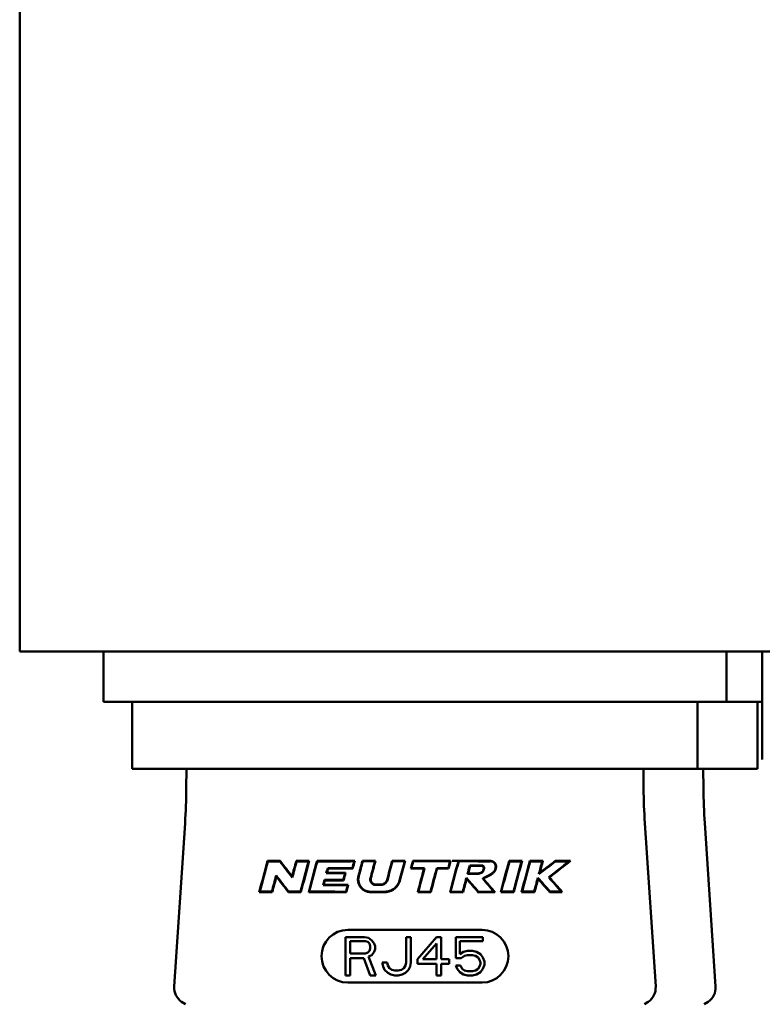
# Model space of a CAD drawing. Header units: millimetres. Extents: x 0 to 2239, y -60 to 841.
# Tile 10 of 151: x 289 to 320, y 104 to 145. Entities that reach past the tile are written whole.
import ezdxf

# ---------------------------------------------------------------- set-up
doc = ezdxf.new("R2010")
doc.units = ezdxf.units.MM
doc.layers.add('Sichtbar (ISO)', color=7, linetype='Continuous', lineweight=50)

msp = doc.modelspace()

# ---------------------------------------------------------------- linework, layer by layer
at = {"layer": 'Sichtbar (ISO)'}
for p, q in [((288.7399, 150.0029), (288.7399, 118.6529)), ((358.7399, 118.6529), (288.7399, 118.6529)), ((292.2399, 116.5529), (292.2399, 118.6529)), ((318.2399, 118.6529), (318.2399, 116.5529)), ((319.7399, 118.6529), (319.7399, 114.1529)), ((295.7399, 116.5529), (292.2399, 116.5529)), ((293.4399, 116.5529), (293.4399, 113.7529)), ((314.7399, 116.5529), (295.7399, 116.5529)), ((318.2399, 116.5529), (314.7399, 116.5529)), ((317.0399, 116.5529), (317.0399, 113.7529)), ((319.7399, 116.5529), (318.2399, 116.5529)), ((319.5399, 116.5529), (319.5399, 113.7529)), ((317.0399, 113.7529), (293.4399, 113.7529)), ((295.7017, 113.7529), (295.6955, 112.9382)), ((314.7782, 113.7529), (314.7844, 112.9382)), ((319.5399, 113.7529), (317.0399, 113.7529)), ((317.2782, 113.7529), (317.2844, 112.9382)), ((295.6419, 111.4814), (295.1913, 104.658)), ((314.838, 111.4814), (315.2886, 104.658)), ((317.338, 111.4814), (317.7886, 104.658)), ((299.1032, 109.8886), (299.0883, 109.909)), ((299.6019, 109.8896), (299.6123, 109.909)), ((300.2844, 109.909), (300.8269, 109.909)), ((301.1649, 109.8917), (301.152, 109.909)), ((303.049, 109.909), (303.5915, 109.909)), ((304.2885, 109.909), (304.831, 109.909)), ((306.7885, 109.909), (307.0533, 109.909)), ((311.1054, 109.8892), (311.0978, 109.9091)), ((301.561, 109.411), (301.6103, 109.595)), ((305.0923, 109.6109), (305.0718, 109.595)), ((305.6424, 109.6109), (305.6218, 109.595)), ((306.6319, 109.611), (306.644, 109.595)), ((307.4553, 109.385), (307.5395, 109.699)), ((299.4555, 109.2549), (299.4459, 109.2988)), ((300.1113, 109.2631), (300.119, 109.222)), ((301.4276, 108.913), (301.4769, 109.097)), ((307.3892, 109.1999), (307.3968, 109.1664)), ((307.8499, 109.3688), (307.8483, 109.385)), ((310.372, 109.205), (310.3804, 109.1664)), ((310.826, 109.2258), (310.8534, 109.223)), ((299.2662, 108.6292), (299.2824, 108.609)), ((303.9795, 108.609), (303.3836, 108.609)), ((305.3782, 108.6249), (305.3576, 108.609)), ((305.9001, 108.609), (305.3576, 108.609)), ((305.888, 108.6249), (305.9001, 108.609)), ((307.2474, 108.609), (306.7049, 108.609)), ((307.8839, 108.609), (307.8576, 108.609)), ((310.8785, 108.6286), (310.869, 108.609)), ((302.4399, 107.029), (308.0399, 107.029)), ((302.3399, 105.129), (302.3399, 106.729)), ((302.3399, 106.729), (303.1399, 106.729)), ((302.5399, 106.5588), (302.5399, 106.0482)), ((303.1733, 106.5588), (302.5399, 106.5588)), ((303.1399, 106.729), (303.3066, 106.695)), ((303.2733, 106.5248), (303.1733, 106.5588)), ((303.3399, 106.4567), (303.2733, 106.5248)), ((303.3066, 106.695), (303.4399, 106.5929)), ((303.4399, 106.5929), (303.5399, 106.4567)), ((304.8733, 105.6737), (304.8733, 106.729)), ((304.8733, 106.729), (305.0733, 106.729)), ((305.0733, 106.729), (305.0733, 105.6737)), ((305.3399, 105.8099), (306.1399, 106.729)), ((306.1399, 106.729), (306.3399, 106.729)), ((306.3399, 106.729), (306.3399, 105.8099)), ((306.9399, 105.8439), (306.9399, 106.729)), ((306.9399, 106.729), (308.0733, 106.729)), ((308.0733, 106.5588), (307.1066, 106.5588)), ((307.1066, 106.5588), (307.1066, 106.0141)), ((308.0733, 106.729), (308.0733, 106.5588)), ((303.2733, 106.0822), (303.3399, 106.1503)), ((303.3733, 106.3546), (303.3399, 106.4567)), ((303.3399, 106.1503), (303.3733, 106.2524)), ((303.3733, 106.2524), (303.3733, 106.3546)), ((303.5399, 106.1163), (303.4399, 105.9801)), ((303.5399, 106.4567), (303.5733, 106.3546)), ((303.5733, 106.2184), (303.5399, 106.1163)), ((303.5733, 106.3546), (303.5733, 106.2184)), ((306.1399, 106.4567), (305.5733, 105.8099)), ((306.1399, 105.8099), (306.1399, 106.4567)), ((307.1066, 106.0141), (307.2733, 106.1163)), ((307.2733, 106.1163), (307.4399, 106.1503)), ((307.4399, 106.1503), (307.6399, 106.1503)), ((307.6399, 106.1503), (307.8066, 106.1163)), ((307.8066, 106.1163), (307.9733, 106.0141)), ((302.5399, 106.0482), (303.1733, 106.0482)), ((303.1066, 105.8439), (302.5399, 105.8439)), ((302.5399, 105.8439), (302.5399, 105.129)), ((303.3733, 105.129), (303.1066, 105.8439)), ((303.1733, 106.0482), (303.2733, 106.0822)), ((303.4399, 105.9801), (303.3066, 105.912)), ((303.3066, 105.912), (303.6066, 105.129)), ((305.3399, 105.6056), (305.3399, 105.8099)), ((305.5733, 105.8099), (306.1399, 105.8099)), ((306.3399, 105.8099), (306.6733, 105.8099)), ((306.6733, 105.8099), (306.6733, 105.6056)), ((307.1733, 105.8439), (306.9399, 105.8439)), ((307.3066, 105.9461), (307.1733, 105.8439)), ((307.4399, 105.9801), (307.3066, 105.9461)), ((307.6399, 105.9801), (307.4399, 105.9801)), ((307.7733, 105.9461), (307.6399, 105.9801)), ((307.8733, 105.878), (307.7733, 105.9461)), ((307.9399, 105.7759), (307.8733, 105.878)), ((307.9733, 105.6737), (307.9399, 105.7759)), ((307.9733, 106.0141), (308.0733, 105.878)), ((308.0733, 105.878), (308.1399, 105.7078)), ((308.1399, 105.7078), (308.1399, 105.5716)), ((303.8733, 105.6737), (304.0733, 105.6737)), ((303.9066, 105.5035), (303.8733, 105.6737)), ((303.9733, 105.3673), (303.9066, 105.5035)), ((304.1066, 105.2312), (303.9733, 105.3673)), ((304.0733, 105.6737), (304.1066, 105.5376)), ((304.1066, 105.5376), (304.1733, 105.4354)), ((304.1733, 105.4354), (304.2733, 105.3673)), ((304.2733, 105.3673), (304.4066, 105.3333)), ((304.4066, 105.3333), (304.5399, 105.3333)), ((304.5399, 105.3333), (304.6733, 105.3673)), ((304.6733, 105.3673), (304.7733, 105.4354)), ((304.7733, 105.4354), (304.8399, 105.5376)), ((304.8399, 105.5376), (304.8733, 105.6737)), ((304.9733, 105.3673), (304.8399, 105.2312)), ((305.0399, 105.5035), (304.9733, 105.3673)), ((305.0733, 105.6737), (305.0399, 105.5035)), ((306.1399, 105.6056), (305.3399, 105.6056)), ((306.1399, 105.129), (306.1399, 105.6056)), ((306.6733, 105.6056), (306.3399, 105.6056)), ((306.3399, 105.6056), (306.3399, 105.129)), ((307.0066, 105.4014), (306.9399, 105.5376)), ((306.9399, 105.5376), (307.1399, 105.5376)), ((307.1066, 105.2652), (307.0066, 105.4014)), ((307.1399, 105.5376), (307.2066, 105.4014)), ((307.2066, 105.4014), (307.3066, 105.3333)), ((307.3066, 105.3333), (307.4399, 105.2993)), ((307.4399, 105.2993), (307.6399, 105.2993)), ((307.6399, 105.2993), (307.7733, 105.3333)), ((307.7733, 105.3333), (307.8733, 105.4014)), ((307.8733, 105.4014), (307.9399, 105.5035)), ((307.9399, 105.5035), (307.9733, 105.6056)), ((307.9733, 105.6056), (307.9733, 105.6737)), ((308.0733, 105.4014), (307.9733, 105.2652)), ((308.1399, 105.5716), (308.0733, 105.4014)), ((302.5399, 105.129), (302.3399, 105.129)), ((303.6066, 105.129), (303.3733, 105.129)), ((304.2399, 105.1631), (304.1066, 105.2312)), ((304.4066, 105.129), (304.2399, 105.1631)), ((304.5399, 105.129), (304.4066, 105.129)), ((304.7066, 105.1631), (304.5399, 105.129)), ((304.8399, 105.2312), (304.7066, 105.1631)), ((306.3399, 105.129), (306.1399, 105.129)), ((307.2733, 105.1631), (307.1066, 105.2652)), ((307.4399, 105.129), (307.2733, 105.1631)), ((307.6399, 105.129), (307.4399, 105.129)), ((307.8066, 105.1631), (307.6399, 105.129)), ((307.9733, 105.2652), (307.8066, 105.1631)), ((308.0399, 104.829), (302.4399, 104.829)), ((295.6633, 103.9212), (295.5006, 104.03)), ((314.8165, 103.9212), (314.9793, 104.03)), ((317.3165, 103.9212), (317.4793, 104.03))]:
    msp.add_line(p, q, dxfattribs=at)
for centre, radius, start, end in [((270.6962, 113.1288), 25, 356.2218, 359.5633), ((339.7836, 113.1288), 25, 180.4367, 183.7782), ((342.2836, 113.1288), 25, 180.4367, 183.7782), ((302.4399, 105.929), 1.1, 90, 270), ((308.0399, 105.929), 1.1, 270, 90), ((295.8898, 104.6119), 0.7, 176.2218, 236.2218), ((314.5901, 104.6119), 0.7, 303.7782, 3.7782), ((317.0901, 104.6119), 0.7, 303.7782, 3.7782)]:
    msp.add_arc(centre, radius, start, end, dxfattribs=at)
for centre, major_axis, ratio, start_param, end_param in [((303.1236, 123.0454), (8.823, 32.0949), 0.0134859, 1.9961859, 2.0410457), ((303.2, 123.3235), (8.5044, 30.9359), 0.0134859, 2.0237416, 2.0694095), ((302.5538, 119.1837), (31.1344, 116.2605), 0.0017255, 4.6274169, 4.6329916), ((303.0572, 119.1638), (29.6334, 110.6239), 0.0023294, 1.6553446, 1.6614121), ((305.239, 109.8624), (-9.4017, 0.0057), 0.0031644, 5.2037334, 5.2657444), ((303.0588, 120.1031), (-8.7168, -33.077), 0.0129301, 1.2198969, 1.2603515), ((302.9786, 119.7989), (-9.0371, -34.2925), 0.0129301, 1.241814, 1.2816546), ((304.1508, 211.7831), (111.9153, 129.8004), 0.4213088, 4.2309943, 4.2311844), ((302.9543, 114.7713), (9.3687, 34.6613), 0.0132615, 1.7151243, 1.7531158), ((303.0322, 115.0596), (9.0494, 33.4801), 0.0132615, 1.7293561, 1.7677178), ((302.966, 112.6871), (-9.2059, -34.4844), 0.0130984, 1.4849858, 1.493172), ((302.8838, 112.35), (-9.4512, -35.4013), 0.0129968, 1.4963665, 1.5052602), ((304.8622, 233.8656), (138.2202, 159.6591), 0.4217355, 4.2450266, 4.2451666), ((302.8004, 107.0388), (9.8787, 36.9948), 0.0131019, 1.4966327, 1.513984), ((302.8794, 107.3346), (9.5589, 35.7973), 0.0131019, 1.5027673, 1.5203565), ((305.1654, 342.9662), (137.5189, -324.4876), 0.3315104, 5.3640766, 5.3641466), ((305.2398, 109.8761), (-9.4027, 0.0003), 0.0018343, 4.8908682, 4.9462081), ((302.922, 109.3233), (-9.4277, -35.1519), 0.0131593, 1.5705776, 1.5905344), ((302.8434, 109.0303), (-9.7473, -36.3435), 0.0131593, 1.5786477, 1.5985062), ((305.1654, 249.8983), (156.9931, 181.0776), 0.4218888, 4.2503747, 4.250495), ((310.3762, 102.2737), (38.8695, 145.7279), 0.0520853, 1.5322748, 1.5377158), ((310.3969, 102.5084), (37.6906, 141.3319), 0.0533191, 1.532744, 1.5382711), ((305.2368, 356.8798), (144.969, -341.5456), 0.3317223, 5.3706144, 5.37068), ((305.2399, 109.8779), (-9.4031, 0), 0.0016461, 4.7580795, 4.8124602), ((295.4865, 104.7234), (37.4788, 137.9933), 0.053522, 4.7586293, 4.7643941), ((295.47, 104.3671), (38.6479, 142.3538), 0.0514728, 4.7595708, 4.765299), ((305.2368, 256.206), (165.5156, 190.324), 0.422207, 4.2580996, 4.2582116), ((305.1309, 109.7513), (-0.385, -1.4325), 0.0005498, 4.6132022, 4.8107181), ((305.2421, 357.2157), (144.8146, -340.4964), 0.3320013, 5.3747334, 5.3747991), ((302.7719, 97.334), (-10.2185, -37.428), 0.0133942, 1.9086535, 1.916644), ((302.4681, 90.3947), (10.9763, 42.0354), 0.0128115, 1.0913732, 1.1259829), ((305.2421, 254.3058), (165.3284, 189.6109), 0.4224767, 4.2691727, 4.2692851), ((302.549, 90.7049), (10.6556, 40.8071), 0.0128115, 1.084611, 1.1195016), ((305.3966, 336.6408), (132.1622, -309.1752), 0.3327041, 5.383659, 5.3837335), ((302.273, 81.2864), (11.577, 44.993), 0.0126228, 0.8845411, 0.9214361), ((302.3554, 81.6066), (11.2556, 43.744), 0.0126228, 0.8709185, 0.9082667), ((305.2399, 109.9098), (9.7018, -0.0003), 0.0000704, 5.1293873, 5.1914358), ((306.0251, 295.2351), (107.3198, -249.6725), 0.3334672, 5.3953429, 5.3954436), ((302.6459, 86.2448), (-10.9499, -39.3383), 0.0136528, 2.1798257, 2.2194753), ((302.5706, 85.974), (-11.268, -40.4812), 0.0136528, 2.1679508, 2.207215), ((302.1848, 77.4296), (11.8314, 46.33), 0.0125268, 0.7971388, 0.8357626), ((306.0251, 214.2655), (122.346, 139.4384), 0.4231156, 4.2900389, 4.2902063), ((302.2679, 77.755), (11.5097, 45.0702), 0.0125268, 0.7802066, 0.8194321), ((306.6198, 267.4101), (90.927, -210.9426), 0.3338523, 5.4011077, 5.4012342), ((305.2395, 109.8599), (-9.4044, -0.007), 0.0033882, 4.1116508, 4.1752555), ((305.8227, 93.6306), (17.8333, 66.3128), 0.0052233, 4.9531866, 4.961515), ((305.9556, 93.0285), (18.9149, 70.5027), 0.0012939, 4.9471288, 4.9545163), ((302.9765, 113.6301), (-9.1437, -34.3257), 0.0130701, 1.4423193, 1.4505693), ((302.9131, 113.4418), (-9.5893, -36.0042), 0.0132392, 1.4533536, 1.4621344), ((304.8183, 232.6715), (137.0778, 158.4479), 0.421664, 4.2425219, 4.2426651), ((304.8657, -102.0824), (-121.7686, 287.2937), 0.3315249, 5.390568, 5.3906509), ((302.8492, 99.2811), (37.4581, 139.7931), 0.0000598, 4.7791816, 4.7862524), ((303.165, 99.4494), (36.2219, 135.2289), 0.0016914, 1.4960356, 1.5033457), ((302.8106, 98.0211), (35.1276, 131.03), 0.0016763, 4.7938532, 4.8014056), ((302.9481, 97.6318), (36.2571, 135.3099), 0.0000733, 4.7936245, 4.8009379), ((305.2399, 109.5965), (-9.7225, 0.0002), 0.0001523, 1.6660132, 1.7157213), ((307.1888, 108.4579), (-2.3634, -8.8228), 0.0001642, 1.6742851, 1.7138513), ((305.24, 109.7031), (-9.7155, 0.0011), 0.0004014, 1.8097455, 1.8656672), ((302.0077, 120.5247), (24.8411, 92.7259), 0.0045167, 4.5849575, 4.5922349), ((302.361, 120.4771), (27.0351, 100.9399), 0.0009314, 4.5947904, 4.6012315), ((304.7895, -98.5285), (-119.2882, 281.2045), 0.3316421, 5.3926194, 5.3927053), ((303.254, 94.6537), (31.3384, 116.884), 0.0018912, 4.8327153, 4.8376691), ((303.3684, 94.2419), (32.49, 121.2409), 0.0002244, 4.831229, 4.8358598), ((305.2398, 109.3487), (-9.4382, -0.0011), 0.0021715, 4.4321972, 4.4777169), ((305.2399, 109.382), (9.7367, 0.0007), 0.0002996, 1.2995832, 1.3412481), ((305.637, 92.661), (18.8889, 70.3272), 0.0039788, 4.942487, 4.9509272), ((305.6979, 92.008), (20.091, 74.9091), 0.0010304, 4.936136, 4.9437726), ((302.7218, 43.7359), (77.3527, 88.517), 0.4227042, 1.1663083, 1.1666202), ((305.24, 108.6075), (-9.7878, 0.0008), 0.0001396, 5.2204259, 5.2828247), ((303.92, -54.9226), (-93.2933, 219.013), 0.3322192, 5.4038508, 5.4039731), ((304.7367, -6.5945), (-134.0133, -154.1908), 0.4221455, 4.2864927, 4.2866447), ((302.9626, 112.6791), (-9.2064, -34.5364), 0.0130795, 1.4566454, 1.4645435), ((304.7367, -95.5692), (-117.3651, 276.7481), 0.3316033, 5.3918589, 5.3919457), ((302.8887, 112.423), (-9.5797, -35.9387), 0.0131515, 1.4679797, 1.4764828), ((304.8023, 231.7656), (136.7483, 158.0313), 0.4216876, 4.2433785, 4.2435214), ((305.2396, 108.4049), (-9.4787, 0.0787), 0.0523342, 4.8628892, 4.886592), ((305.241, 108.4045), (9.7871, -0.0813), 0.0523359, 1.7166656, 1.739589), ((305.2399, 108.6402), (9.4874, 0), 0.0016211, 4.7269654, 4.78076), ((305.294, -34.8963), (-160.0887, -186.2041), 0.4210059, 4.2489947, 4.2491119), ((305.2399, 108.6088), (-9.7878, -0.0001), 0.0000215, 4.3641531, 4.4388567), ((305.8348, -10.1219), (-130.4398, -152.4092), 0.4205207, 4.2349838, 4.2351386), ((305.2399, 108.6093), (-9.7877, 0.0001), 0.0000197, 1.9454536, 2.0057707), ((305.8348, -85.7342), (-114.0568, 273.6281), 0.3291829, 5.3565517, 5.3566408), ((306.3347, 5.1039), (-112.8748, -132.1908), 0.420272, 4.2281564, 4.2283446), ((305.2399, 108.6092), (-9.7877, 0.0001), 0.0000175, 2.0427803, 2.1060857), ((307.7399, 108.6088), (-9.7878, -0.0001), 0.0000215, 4.3641531, 4.386986)]:
    msp.add_ellipse(centre, major_axis=major_axis, ratio=ratio, start_param=start_param, end_param=end_param, dxfattribs=at)
for points in [[(299.0883, 109.909), (299.2576, 109.9091), (299.4328, 109.909), (299.6123, 109.909)], [(299.6019, 109.8896), (299.4307, 109.8893), (299.2639, 109.889), (299.1032, 109.8886)], [(299.6019, 109.8896), (299.7754, 109.6658), (299.9485, 109.4422), (300.119, 109.222)], [(299.6123, 109.909), (299.7774, 109.6955), (299.9442, 109.4796), (300.1113, 109.2631)], [(305.0718, 109.595), (305.0999, 109.6997), (305.1281, 109.8044), (305.1562, 109.909)], [(306.644, 109.595), (306.6721, 109.6997), (306.7001, 109.8044), (306.7282, 109.909)], [(307.0533, 109.909), (307.4935, 109.9091), (307.9328, 109.9091), (308.3633, 109.909)], [(308.3647, 109.8924), (307.9386, 109.8928), (307.5028, 109.8929), (307.0657, 109.893)], [(309.6891, 109.8913), (309.5229, 109.8915), (309.3542, 109.8916), (309.183, 109.8918)], [(310.0369, 109.909), (310.2215, 109.909), (310.4021, 109.909), (310.5794, 109.909)], [(310.4119, 109.3542), (310.651, 109.5387), (310.8826, 109.7175), (311.1054, 109.8892)], [(310.4438, 109.4029), (310.6681, 109.5765), (310.8864, 109.7455), (311.0978, 109.9091)], [(310.826, 109.2258), (311.1222, 109.4557), (311.4074, 109.677), (311.6785, 109.8878)], [(310.8534, 109.223), (311.1617, 109.4615), (311.4586, 109.6911), (311.7399, 109.9091)], [(311.0978, 109.9091), (311.3209, 109.909), (311.5353, 109.9091), (311.7399, 109.9091)], [(311.6785, 109.8878), (311.496, 109.8883), (311.3045, 109.8887), (311.1054, 109.8892)], [(311.6785, 109.8878), (311.6992, 109.895), (311.7195, 109.902), (311.7399, 109.9091)], [(301.561, 109.411), (301.8191, 109.411), (302.0818, 109.4111), (302.347, 109.411)], [(302.6398, 109.595), (302.2918, 109.595), (301.9472, 109.595), (301.6103, 109.595)], [(306.1522, 109.6109), (306.3116, 109.6109), (306.4716, 109.6109), (306.6319, 109.611)], [(307.5272, 109.7153), (307.7078, 109.7154), (307.888, 109.7155), (308.0668, 109.7156)], [(299.4555, 109.2549), (299.6219, 109.0395), (299.7887, 108.8237), (299.9546, 108.609)], [(310.372, 109.205), (310.5412, 109.0123), (310.7104, 108.8198), (310.8785, 108.6286)], [(310.3804, 109.1664), (310.5441, 108.9795), (310.7073, 108.7934), (310.869, 108.609)], [(310.826, 109.2258), (311.0001, 109.0268), (311.1744, 108.8276), (311.3475, 108.6295)], [(310.8534, 109.223), (311.0339, 109.0172), (311.2136, 108.8122), (311.3916, 108.609)], [(299.2824, 108.609), (299.0952, 108.6091), (298.9142, 108.609), (298.7399, 108.609)], [(298.7667, 108.6304), (298.9267, 108.63), (299.0937, 108.6296), (299.2662, 108.6292)], [(299.9632, 108.628), (299.9603, 108.6216), (299.9574, 108.6153), (299.9546, 108.609)], [(299.9632, 108.628), (300.1266, 108.6277), (300.2939, 108.6275), (300.4641, 108.6273)], [(303.3835, 108.6251), (303.5822, 108.6251), (303.7811, 108.625), (303.9795, 108.625)], [(306.7258, 108.625), (306.8956, 108.6251), (307.0654, 108.6251), (307.2352, 108.6252)], [(307.8916, 108.6255), (308.1107, 108.6256), (308.3283, 108.6257), (308.5433, 108.6259)], [(309.7123, 108.6269), (309.8837, 108.6271), (310.0519, 108.6273), (310.2175, 108.6275)], [(311.3916, 108.609), (311.2225, 108.609), (311.0478, 108.609), (310.869, 108.609)], [(310.8785, 108.6286), (311.0393, 108.6289), (311.1956, 108.6292), (311.3475, 108.6295)], [(311.3475, 108.6295), (311.3622, 108.6226), (311.3769, 108.6158), (311.3916, 108.609)]]:
    msp.add_open_spline(points, degree=3, dxfattribs=at)
for points, knots in [([(300.2844, 109.909), (300.2867, 109.906), (300.2889, 109.9029), (300.2935, 109.8968), (300.2957, 109.8938), (300.298, 109.8907)], [0.000000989, 0.000000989, 0.000000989, 0.000000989, 0.017132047, 0.017132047, 0.034263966, 0.034263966, 0.034263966, 0.034263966]), ([(301.152, 109.909), (301.3199, 109.9091), (301.4901, 109.9091), (301.6627, 109.9091), (301.8353, 109.9091), (302.0103, 109.909), (302.1872, 109.909), (302.3641, 109.909), (302.543, 109.909), (302.724, 109.909)], [0.00000022, 0.00000022, 0.00000022, 0.00000022, 0.33333333, 0.33333333, 0.33333333, 0.66666667, 0.66666667, 0.66666667, 0.99999996, 0.99999996, 0.99999996, 0.99999996]), ([(302.7024, 109.8928), (302.3408, 109.8926), (301.983, 109.8924), (301.4759, 109.892), (301.3194, 109.8919), (301.1649, 109.8917)], [-4.01729269, -4.01729269, -4.01729269, -4.01729269, -3.91062767, -3.91062767, -3.86217828, -3.86217828, -3.86217828, -3.86217828]), ([(305.1562, 109.909), (305.1841, 109.909), (305.2121, 109.909), (305.7269, 109.909), (306.2268, 109.9091), (306.7282, 109.909)], [4.39327091, 4.39327091, 4.39327091, 4.39327091, 4.40163269, 4.40163269, 4.54772682, 4.54772682, 4.54772682, 4.54772682]), ([(305.1683, 109.8933), (305.1922, 109.8933), (305.2161, 109.8933), (305.7201, 109.8933), (306.2132, 109.8934), (306.7075, 109.8932)], [4.25857967, 4.25857967, 4.25857967, 4.25857967, 4.26573705, 4.26573705, 4.40977797, 4.40977797, 4.40977797, 4.40977797]), ([(308.068, 109.17), (308.1326, 109.2127), (308.2035, 109.2449), (308.3513, 109.32), (308.4232, 109.3595), (308.5158, 109.4392), (308.5463, 109.4732), (308.5895, 109.5494), (308.6034, 109.5894), (308.6132, 109.6657), (308.6117, 109.7001), (308.5962, 109.7638), (308.5831, 109.786), (308.5602, 109.8186), (308.5426, 109.8364), (308.4999, 109.8666), (308.4742, 109.8793), (308.423, 109.8929), (308.3953, 109.8966), (308.3647, 109.8924)], [-0.11037804, -0.11037804, -0.11037804, -0.11037804, -0.08943488, -0.08943488, -0.0710534, -0.0710534, -0.06017848, -0.06017848, -0.0505476, -0.0505476, -0.0425738, -0.0425738, -0.03416409, -0.03416409, -0.02217296, -0.02217296, -0.00986324, -0.00986324, -0.00000574, -0.00000574, -0.00000574, -0.00000574]), ([(308.0927, 109.1664), (308.1291, 109.1891), (308.1673, 109.2089), (308.2064, 109.2285), (308.2454, 109.2481), (308.2854, 109.2675), (308.3235, 109.2876), (308.3617, 109.3077), (308.3979, 109.3285), (308.4309, 109.3506), (308.4474, 109.3617), (308.4631, 109.3732), (308.4778, 109.385), (308.4926, 109.3969), (308.5064, 109.4091), (308.5193, 109.422), (308.5321, 109.4349), (308.5441, 109.4483), (308.5549, 109.4623), (308.5657, 109.4762), (308.5752, 109.4906), (308.5835, 109.5052), (308.5918, 109.5199), (308.5988, 109.5347), (308.6047, 109.5497), (308.6076, 109.5572), (308.6103, 109.5647), (308.6126, 109.5722), (308.6149, 109.5797), (308.617, 109.5871), (308.6187, 109.5944), (308.6222, 109.609), (308.6246, 109.6232), (308.6261, 109.6372), (308.6275, 109.6512), (308.628, 109.665), (308.6276, 109.6786), (308.6274, 109.6854), (308.627, 109.6921), (308.6263, 109.6987), (308.6257, 109.7053), (308.6248, 109.7118), (308.6237, 109.7183), (308.6214, 109.7311), (308.6183, 109.7437), (308.6141, 109.7559), (308.6099, 109.7681), (308.6046, 109.78), (308.5983, 109.7913), (308.592, 109.8025), (308.5846, 109.8132), (308.5763, 109.8231), (308.568, 109.8331), (308.5588, 109.8424), (308.5488, 109.851), (308.5389, 109.8595), (308.5282, 109.8673), (308.5168, 109.8743), (308.5053, 109.8812), (308.4932, 109.8874), (308.4806, 109.8926), (308.4681, 109.8977), (308.4551, 109.9019), (308.4421, 109.9049), (308.429, 109.9079), (308.416, 109.9097), (308.4029, 109.9105), (308.3898, 109.9112), (308.3767, 109.9108), (308.3633, 109.909)], [0.00000007, 0.00000007, 0.00000007, 0.00000007, 0.08333333, 0.08333333, 0.08333333, 0.16666667, 0.16666667, 0.16666667, 0.25, 0.25, 0.25, 0.29166667, 0.29166667, 0.29166667, 0.33333333, 0.33333333, 0.33333333, 0.375, 0.375, 0.375, 0.41666667, 0.41666667, 0.41666667, 0.45833333, 0.45833333, 0.45833333, 0.47916667, 0.47916667, 0.47916667, 0.5, 0.5, 0.5, 0.54166667, 0.54166667, 0.54166667, 0.58333333, 0.58333333, 0.58333333, 0.60416667, 0.60416667, 0.60416667, 0.625, 0.625, 0.625, 0.66666667, 0.66666667, 0.66666667, 0.70833333, 0.70833333, 0.70833333, 0.75, 0.75, 0.75, 0.79166667, 0.79166667, 0.79166667, 0.83333333, 0.83333333, 0.83333333, 0.875, 0.875, 0.875, 0.91666667, 0.91666667, 0.91666667, 0.95833333, 0.95833333, 0.95833333, 1, 1, 1, 1]), ([(308.3647, 109.8924), (308.3644, 109.8952), (308.3642, 109.898), (308.3637, 109.9035), (308.3635, 109.9063), (308.3633, 109.909)], [0.00000704, 0.00000704, 0.00000704, 0.00000704, 0.015899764, 0.015899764, 0.031792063, 0.031792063, 0.031792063, 0.031792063]), ([(310.5553, 109.8902), (310.5593, 109.8933), (310.5634, 109.8965), (310.5714, 109.9027), (310.5754, 109.9059), (310.5794, 109.909)], [-0.034592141, -0.034592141, -0.034592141, -0.034592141, -0.017297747, -0.017297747, -0.000001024, -0.000001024, -0.000001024, -0.000001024]), ([(301.5969, 109.6121), (301.5871, 109.5758), (301.5774, 109.5395), (301.5579, 109.4668), (301.5481, 109.4304), (301.5384, 109.394)], [0.000000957, 0.000000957, 0.000000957, 0.000000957, 0.011295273, 0.011295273, 0.022602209, 0.022602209, 0.022602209, 0.022602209]), ([(301.5384, 109.394), (301.5421, 109.3969), (301.5459, 109.3997), (301.5535, 109.4054), (301.5572, 109.4082), (301.561, 109.411)], [-0.033521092, -0.033521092, -0.033521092, -0.033521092, -0.016760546, -0.016760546, -0.000001, -0.000001, -0.000001, -0.000001]), ([(302.3252, 109.3946), (302.0878, 109.3944), (301.8527, 109.3943), (301.5939, 109.3941), (301.5661, 109.394), (301.5384, 109.394)], [-3.994984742, -3.994984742, -3.994984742, -3.994984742, -3.924297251, -3.924297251, -3.915785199, -3.915785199, -3.915785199, -3.915785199]), ([(301.5969, 109.6121), (301.6114, 109.6121), (301.6258, 109.6121), (301.9629, 109.6119), (302.2932, 109.6116), (302.627, 109.6115)], [3.89432707, 3.89432707, 3.89432707, 3.89432707, 3.89876262, 3.89876262, 3.9973504, 3.9973504, 3.9973504, 3.9973504]), ([(301.5969, 109.6121), (301.5991, 109.6093), (301.6014, 109.6064), (301.6058, 109.6007), (301.6081, 109.5979), (301.6103, 109.595)], [0.000013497, 0.000013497, 0.000013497, 0.000013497, 0.016637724, 0.016637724, 0.033261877, 0.033261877, 0.033261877, 0.033261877]), ([(305.6218, 109.595), (305.4938, 109.595), (305.3664, 109.595), (305.1841, 109.595), (305.128, 109.595), (305.0718, 109.595)], [1.423645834, 1.423645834, 1.423645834, 1.423645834, 1.461589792, 1.461589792, 1.478352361, 1.478352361, 1.478352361, 1.478352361]), ([(305.6424, 109.6109), (305.5074, 109.6109), (305.3732, 109.6109), (305.1909, 109.6109), (305.1417, 109.6109), (305.0923, 109.6109)], [-4.291817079, -4.291817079, -4.291817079, -4.291817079, -4.251847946, -4.251847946, -4.237129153, -4.237129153, -4.237129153, -4.237129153]), ([(306.1522, 109.6109), (306.1542, 109.6083), (306.1562, 109.6056), (306.1603, 109.6003), (306.1623, 109.5977), (306.1643, 109.595)], [0.000002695, 0.000002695, 0.000002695, 0.000002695, 0.015132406, 0.015132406, 0.030262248, 0.030262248, 0.030262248, 0.030262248]), ([(307.5272, 109.7153), (307.5293, 109.7126), (307.5313, 109.7099), (307.5354, 109.7045), (307.5374, 109.7018), (307.5395, 109.699)], [0.000006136, 0.000006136, 0.000006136, 0.000006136, 0.015428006, 0.015428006, 0.030850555, 0.030850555, 0.030850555, 0.030850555]), ([(308.0635, 109.699), (308.0678, 109.6972), (308.0718, 109.6948), (308.0755, 109.6918), (308.0792, 109.6889), (308.0826, 109.6854), (308.0858, 109.6813), (308.089, 109.6773), (308.092, 109.6728), (308.0946, 109.6679), (308.0972, 109.6629), (308.0995, 109.6576), (308.1015, 109.652), (308.1035, 109.6465), (308.1051, 109.6406), (308.1064, 109.6346), (308.1076, 109.6285), (308.1085, 109.6223), (308.109, 109.6159), (308.1094, 109.6094), (308.1094, 109.6028), (308.109, 109.5959), (308.1085, 109.5891), (308.1076, 109.5822), (308.1062, 109.5752), (308.1049, 109.5682), (308.103, 109.5611), (308.1008, 109.5539), (308.0986, 109.5467), (308.0959, 109.5394), (308.0929, 109.5321), (308.0899, 109.5247), (308.0865, 109.5174), (308.0829, 109.5099), (308.0792, 109.5024), (308.0753, 109.4949), (308.0709, 109.4873), (308.0664, 109.4796), (308.0615, 109.4719), (308.0558, 109.4645), (308.053, 109.4608), (308.0501, 109.4572), (308.0469, 109.4537), (308.0438, 109.4501), (308.0405, 109.4467), (308.0369, 109.4435), (308.0333, 109.4402), (308.0295, 109.4371), (308.0255, 109.4341), (308.0214, 109.4312), (308.0171, 109.4283), (308.0127, 109.4257), (308.0037, 109.4204), (307.9941, 109.4159), (307.9839, 109.4119), (307.9737, 109.408), (307.963, 109.4047), (307.9518, 109.4019), (307.9407, 109.399), (307.9291, 109.3967), (307.9176, 109.3947), (307.8946, 109.3907), (307.8718, 109.3881), (307.8483, 109.385)], [0.00000055, 0.00000055, 0.00000055, 0.00000055, 0.05, 0.05, 0.05, 0.1, 0.1, 0.1, 0.15, 0.15, 0.15, 0.2, 0.2, 0.2, 0.25, 0.25, 0.25, 0.3, 0.3, 0.3, 0.35, 0.35, 0.35, 0.4, 0.4, 0.4, 0.45, 0.45, 0.45, 0.5, 0.5, 0.5, 0.55, 0.55, 0.55, 0.6, 0.6, 0.6, 0.65, 0.65, 0.65, 0.675, 0.675, 0.675, 0.7, 0.7, 0.7, 0.725, 0.725, 0.725, 0.75, 0.75, 0.75, 0.8, 0.8, 0.8, 0.85, 0.85, 0.85, 0.9, 0.9, 0.9, 1, 1, 1, 1]), ([(308.0668, 109.7156), (308.073, 109.7134), (308.0787, 109.7103), (308.0891, 109.7026), (308.0937, 109.6981), (308.1055, 109.6839), (308.1122, 109.6721), (308.1224, 109.6434), (308.1268, 109.6242), (308.1252, 109.5762), (308.1191, 109.5521), (308.1032, 109.513), (308.0887, 109.4794), (308.054, 109.4351), (308.0382, 109.4206), (307.9917, 109.3954), (307.9653, 109.3876), (307.9099, 109.3759), (307.8795, 109.3727), (307.8499, 109.3688)], [-0.12047727, -0.12047727, -0.12047727, -0.12047727, -0.10896279, -0.10896279, -0.09778799, -0.09778799, -0.07728344, -0.07728344, -0.05680313, -0.05680313, -0.03586866, -0.03586866, -0.02409646, -0.02409646, -0.01691133, -0.01691133, -0.00934881, -0.00934881, -0.0000022, -0.0000022, -0.0000022, -0.0000022]), ([(308.0668, 109.7156), (308.0663, 109.7128), (308.0658, 109.7101), (308.0647, 109.7046), (308.0641, 109.7018), (308.0635, 109.699)], [-0.031681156, -0.031681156, -0.031681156, -0.031681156, -0.015836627, -0.015836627, -0.000001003, -0.000001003, -0.000001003, -0.000001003]), ([(310.4119, 109.3542), (310.4172, 109.3623), (310.4226, 109.3704), (310.4332, 109.3867), (310.4385, 109.3948), (310.4438, 109.4029)], [-0.033827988, -0.033827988, -0.033827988, -0.033827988, -0.01691441, -0.01691441, -0.00000113, -0.00000113, -0.00000113, -0.00000113]), ([(299.4459, 109.2988), (299.4622, 109.2777), (299.4784, 109.2566), (299.6477, 109.037), (299.804, 108.8343), (299.9632, 108.628)], [3.407850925, 3.407850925, 3.407850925, 3.407850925, 3.416878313, 3.416878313, 3.502139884, 3.502139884, 3.502139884, 3.502139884]), ([(301.4633, 109.1142), (301.4536, 109.0779), (301.4438, 109.0415), (301.4243, 108.9687), (301.4146, 108.9323), (301.4048, 108.8959)], [0.000000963, 0.000000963, 0.000000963, 0.000000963, 0.011307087, 0.011307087, 0.022626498, 0.022626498, 0.022626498, 0.022626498]), ([(301.4633, 109.1142), (301.5179, 109.1142), (301.5727, 109.1142), (301.8324, 109.114), (302.0402, 109.1138), (302.2499, 109.1137)], [3.895733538, 3.895733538, 3.895733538, 3.895733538, 3.912551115, 3.912551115, 3.975112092, 3.975112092, 3.975112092, 3.975112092]), ([(301.4633, 109.1142), (301.4656, 109.1114), (301.4679, 109.1085), (301.4724, 109.1028), (301.4746, 109.0999), (301.4769, 109.097)], [0.000011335, 0.000011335, 0.000011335, 0.000011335, 0.016742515, 0.016742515, 0.033473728, 0.033473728, 0.033473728, 0.033473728]), ([(302.2629, 109.097), (302.0096, 109.097), (301.7587, 109.097), (301.5005, 109.097), (301.4887, 109.097), (301.4769, 109.097)], [1.758540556, 1.758540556, 1.758540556, 1.758540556, 1.833871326, 1.833871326, 1.837482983, 1.837482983, 1.837482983, 1.837482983]), ([(302.8775, 109.2687), (302.8639, 109.2182), (302.858, 109.1655), (302.86, 109.1128), (302.862, 109.0601), (302.8721, 109.0075), (302.8899, 108.9575), (302.9077, 108.9074), (302.9333, 108.8598), (302.9656, 108.8171), (302.9978, 108.7744), (303.0368, 108.7365), (303.0808, 108.7054), (303.1248, 108.6742), (303.1739, 108.6499), (303.2252, 108.6336), (303.2765, 108.6173), (303.33, 108.609), (303.3836, 108.609)], [0, 0, 0, 0, 0.1666667, 0.1666667, 0.1666667, 0.3333333, 0.3333333, 0.3333333, 0.5, 0.5, 0.5, 0.6666667, 0.6666667, 0.6666667, 0.8333333, 0.8333333, 0.8333333, 1, 1, 1, 1]), ([(302.8929, 109.2645), (302.8816, 109.2223), (302.8758, 109.1787), (302.8755, 109.0908), (302.8811, 109.0468), (302.9107, 108.9336), (302.9425, 108.8744), (303.0115, 108.7829), (303.0595, 108.7344), (303.1647, 108.6726), (303.2067, 108.6548), (303.2936, 108.6312), (303.3384, 108.6252), (303.3835, 108.6251)], [0.000001, 0.000001, 0.000001, 0.000001, 0.013112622, 0.013112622, 0.026420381, 0.026420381, 0.048690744, 0.048690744, 0.069817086, 0.069817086, 0.082131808, 0.082131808, 0.094305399, 0.094305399, 0.094305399, 0.094305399]), ([(303.6008, 108.9071), (303.5854, 108.9071), (303.5654, 108.9087), (303.5236, 108.9198), (303.5054, 108.9273), (303.4607, 108.9529), (303.4384, 108.9734), (303.4021, 109.0209), (303.3894, 109.0483), (303.3772, 109.0946), (303.3747, 109.1142), (303.3749, 109.1534), (303.3774, 109.1728), (303.3825, 109.1916)], [0.00000203, 0.00000203, 0.00000203, 0.00000203, 0.004681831, 0.004681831, 0.008576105, 0.008576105, 0.01493195, 0.01493195, 0.022043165, 0.022043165, 0.026971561, 0.026971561, 0.031818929, 0.031818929, 0.031818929, 0.031818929]), ([(303.601, 108.923), (303.5946, 108.923), (303.588, 108.9234), (303.5815, 108.924), (303.575, 108.9246), (303.5686, 108.9255), (303.5623, 108.9266), (303.556, 108.9278), (303.5497, 108.9293), (303.5436, 108.931), (303.5375, 108.9328), (303.5314, 108.9348), (303.5254, 108.9371), (303.5195, 108.9394), (303.5136, 108.942), (303.5078, 108.9449), (303.5019, 108.9478), (303.4962, 108.9509), (303.4907, 108.9544), (303.4796, 108.9612), (303.4692, 108.969), (303.4597, 108.9777), (303.4502, 108.9863), (303.4415, 108.9958), (303.4338, 109.006), (303.4261, 109.0161), (303.4193, 109.027), (303.4135, 109.0384), (303.4078, 109.0498), (303.403, 109.0619), (303.3994, 109.0742), (303.3958, 109.0866), (303.3934, 109.0992), (303.3921, 109.1119), (303.3895, 109.1374), (303.3916, 109.163), (303.3982, 109.1874)], [0, 0, 0, 0, 0.05, 0.05, 0.05, 0.1, 0.1, 0.1, 0.15, 0.15, 0.15, 0.2, 0.2, 0.2, 0.25, 0.25, 0.25, 0.3, 0.3, 0.3, 0.4, 0.4, 0.4, 0.5, 0.5, 0.5, 0.6, 0.6, 0.6, 0.7, 0.7, 0.7, 0.8, 0.8, 0.8, 1, 1, 1, 1]), ([(304.0909, 109.113), (304.083, 109.0838), (304.0705, 109.056), (304.0367, 109.0055), (304.0159, 108.9833), (303.9678, 108.9463), (303.9408, 108.9318), (303.883, 108.9121), (303.8528, 108.9072), (303.8225, 108.9072)], [0.000001, 0.000001, 0.000001, 0.000001, 0.009074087, 0.009074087, 0.018159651, 0.018159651, 0.02732465, 0.02732465, 0.036497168, 0.036497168, 0.036497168, 0.036497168]), ([(304.0756, 109.117), (304.0707, 109.0987), (304.0637, 109.0808), (304.0549, 109.0639), (304.0461, 109.047), (304.0354, 109.0311), (304.0232, 109.0165), (304.0109, 109.0019), (303.997, 108.9886), (303.9819, 108.977), (303.9668, 108.9655), (303.9504, 108.9555), (303.9331, 108.9475), (303.9159, 108.9395), (303.8977, 108.9333), (303.8791, 108.9292), (303.8606, 108.9251), (303.8416, 108.923), (303.8226, 108.923)], [0, 0, 0, 0, 0.1666667, 0.1666667, 0.1666667, 0.3333333, 0.3333333, 0.3333333, 0.5, 0.5, 0.5, 0.6666667, 0.6666667, 0.6666667, 0.8333333, 0.8333333, 0.8333333, 1, 1, 1, 1]), ([(303.9795, 108.625), (304.0487, 108.625), (304.1181, 108.6363), (304.2502, 108.681), (304.3125, 108.7141), (304.4236, 108.7992), (304.4717, 108.8505), (304.5495, 108.9667), (304.5786, 109.0308), (304.5967, 109.0982)], [0.000003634, 0.000003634, 0.000003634, 0.000003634, 0.020937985, 0.020937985, 0.041813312, 0.041813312, 0.062619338, 0.062619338, 0.083409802, 0.083409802, 0.083409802, 0.083409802]), ([(303.9795, 108.609), (304.0202, 108.609), (304.0609, 108.6129), (304.1008, 108.6204), (304.1407, 108.6279), (304.1799, 108.6391), (304.2178, 108.6539), (304.2557, 108.6688), (304.2925, 108.6872), (304.3271, 108.7089), (304.3618, 108.7306), (304.3944, 108.7555), (304.4244, 108.7833), (304.4543, 108.8111), (304.4818, 108.8417), (304.5061, 108.8745), (304.5304, 108.9074), (304.5516, 108.9426), (304.5694, 108.9794), (304.5871, 109.0162), (304.6014, 109.0546), (304.612, 109.0941)], [0, 0, 0, 0, 0.1428571, 0.1428571, 0.1428571, 0.2857143, 0.2857143, 0.2857143, 0.4285714, 0.4285714, 0.4285714, 0.5714286, 0.5714286, 0.5714286, 0.7142857, 0.7142857, 0.7142857, 0.8571429, 0.8571429, 0.8571429, 1, 1, 1, 1]), ([(307.3892, 109.1999), (307.4731, 109.104), (307.5569, 109.0081), (307.7244, 108.8167), (307.8081, 108.721), (307.8916, 108.6255)], [-0.0768766, -0.0768766, -0.0768766, -0.0768766, -0.038442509, -0.038442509, -0.000000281, -0.000000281, -0.000000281, -0.000000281]), ([(307.3968, 109.1664), (307.4781, 109.0733), (307.5594, 108.9803), (307.7218, 108.7945), (307.8029, 108.7017), (307.8839, 108.609)], [-0.074520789, -0.074520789, -0.074520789, -0.074520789, -0.037260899, -0.037260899, -0.000000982, -0.000000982, -0.000000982, -0.000000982]), ([(307.4344, 109.3689), (307.4379, 109.3716), (307.4414, 109.3743), (307.4484, 109.3797), (307.4519, 109.3824), (307.4553, 109.385)], [-0.030406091, -0.030406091, -0.030406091, -0.030406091, -0.01520346, -0.01520346, -0.000001, -0.000001, -0.000001, -0.000001]), ([(308.0927, 109.1664), (308.0899, 109.1668), (308.0872, 109.1672), (308.0844, 109.1676), (308.0817, 109.168), (308.0789, 109.1684), (308.0762, 109.1688), (308.0734, 109.1692), (308.0707, 109.1696), (308.068, 109.17)], [0.00000083, 0.00000083, 0.00000083, 0.00000083, 0.33333333, 0.33333333, 0.33333333, 0.66666667, 0.66666667, 0.66666667, 1, 1, 1, 1]), ([(308.068, 109.17), (308.1474, 109.079), (308.2268, 108.9882), (308.3852, 108.8068), (308.4643, 108.7163), (308.5433, 108.6259)], [-0.073334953, -0.073334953, -0.073334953, -0.073334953, -0.036672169, -0.036672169, -0.000018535, -0.000018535, -0.000018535, -0.000018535]), ([(308.0927, 109.1664), (308.1741, 109.0732), (308.2555, 108.9802), (308.4179, 108.7944), (308.499, 108.7016), (308.5799, 108.609)], [-0.075060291, -0.075060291, -0.075060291, -0.075060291, -0.037530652, -0.037530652, -0.000000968, -0.000000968, -0.000000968, -0.000000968]), ([(302.3756, 108.609), (302.1939, 108.6091), (302.0146, 108.6091), (301.8374, 108.6091), (301.6603, 108.6091), (301.4852, 108.609), (301.3129, 108.609), (301.1405, 108.609), (300.9709, 108.609), (300.8036, 108.609)], [0, 0, 0, 0, 0.33333333, 0.33333333, 0.33333333, 0.66666667, 0.66666667, 0.66666667, 0.99999989, 0.99999989, 0.99999989, 0.99999989]), ([(300.8263, 108.6268), (301.0833, 108.6265), (301.3467, 108.6263), (301.8607, 108.6259), (302.1104, 108.6258), (302.3627, 108.6256)], [3.84389369, 3.84389369, 3.84389369, 3.84389369, 3.92603445, 3.92603445, 4.00101626, 4.00101626, 4.00101626, 4.00101626]), ([(301.4048, 108.8959), (301.4086, 108.8988), (301.4124, 108.9016), (301.42, 108.9073), (301.4238, 108.9102), (301.4276, 108.913)], [-0.033752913, -0.033752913, -0.033752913, -0.033752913, -0.016876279, -0.016876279, -0.000001, -0.000001, -0.000001, -0.000001]), ([(302.4354, 108.8966), (302.1562, 108.8965), (301.8799, 108.8963), (301.5406, 108.896), (301.4726, 108.896), (301.4048, 108.8959)], [-4.02082142, -4.02082142, -4.02082142, -4.02082142, -3.93797266, -3.93797266, -3.91703638, -3.91703638, -3.91703638, -3.91703638]), ([(301.4276, 108.913), (301.4498, 108.913), (301.472, 108.913), (301.8092, 108.913), (302.1315, 108.913), (302.4571, 108.913)], [4.05575322, 4.05575322, 4.05575322, 4.05575322, 4.06256258, 4.06256258, 4.15893177, 4.15893177, 4.15893177, 4.15893177]), ([(307.2352, 108.6252), (307.2373, 108.6225), (307.2393, 108.6198), (307.2434, 108.6144), (307.2454, 108.6117), (307.2474, 108.609)], [0.000003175, 0.000003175, 0.000003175, 0.000003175, 0.015329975, 0.015329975, 0.030655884, 0.030655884, 0.030655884, 0.030655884]), ([(307.8916, 108.6255), (307.8903, 108.6228), (307.8891, 108.62), (307.8865, 108.6145), (307.8852, 108.6118), (307.8839, 108.609)], [-0.03164709, -0.03164709, -0.03164709, -0.03164709, -0.015822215, -0.015822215, -0.000001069, -0.000001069, -0.000001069, -0.000001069]), ([(308.5433, 108.6259), (308.5494, 108.6231), (308.5555, 108.6203), (308.5677, 108.6147), (308.5738, 108.6118), (308.5799, 108.609)], [-0.031065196, -0.031065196, -0.031065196, -0.031065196, -0.015533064, -0.015533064, -0.000001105, -0.000001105, -0.000001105, -0.000001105]), ([(308.8435, 108.6261), (308.8505, 108.6261), (308.8575, 108.6261), (309.0286, 108.6262), (309.1906, 108.6264), (309.3506, 108.6265)], [4.63805833, 4.63805833, 4.63805833, 4.63805833, 4.640198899, 4.640198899, 4.690343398, 4.690343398, 4.690343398, 4.690343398]), ([(310.2311, 108.609), (310.2288, 108.6121), (310.2266, 108.6152), (310.222, 108.6214), (310.2198, 108.6244), (310.2175, 108.6275)], [-0.034537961, -0.034537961, -0.034537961, -0.034537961, -0.017275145, -0.017275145, -0.000008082, -0.000008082, -0.000008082, -0.000008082])]:
    msp.add_open_spline(points, degree=3, knots=knots, dxfattribs=at)

doc.saveas('drawing.dxf')
